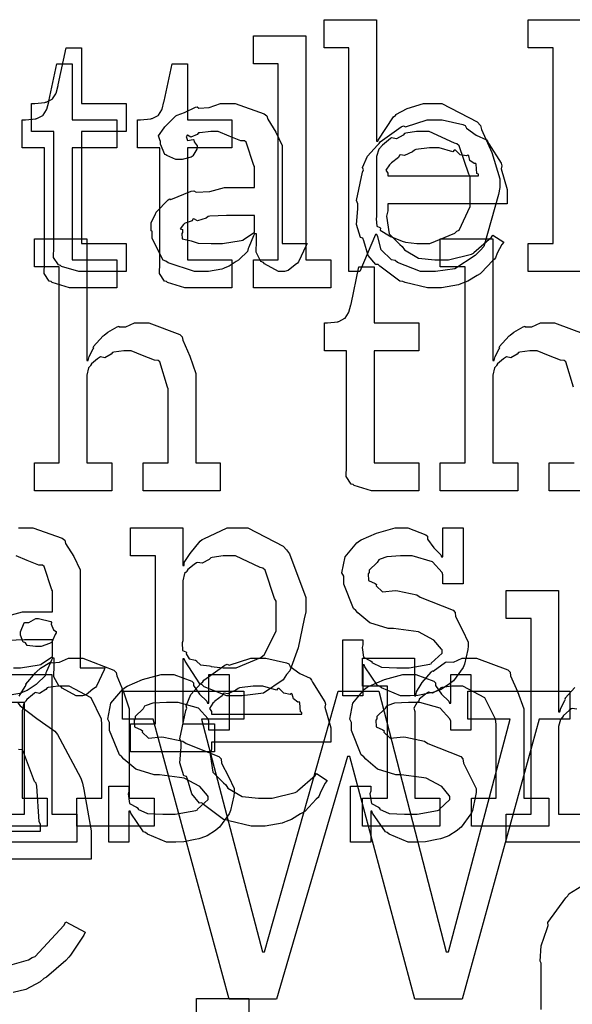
# Model space of a CAD drawing. Extents: x 0 to 8.5, y 0 to 11.
# Tile 186 of 256: x 4.709 to 4.983, y 5.944 to 6.433. Entities that reach past the tile are written whole.
import ezdxf

# ---------------------------------------------------------------- set-up
doc = ezdxf.new("R2010")
doc.units = 0
doc.layers.get('0').update_dxf_attribs({"linetype": 'CONTINUOUS'})

msp = doc.modelspace()

# ---------------------------------------------------------------- linework, layer by layer
at = {"color": 0}
for points in [[(4.91174, 6.30751), (4.90756, 6.30751), (4.89606, 6.31207), (4.89501, 6.31293), (4.89307, 6.31337), (4.88807, 6.31825), (4.88633, 6.32471), (4.8859, 6.32596), (4.88525, 6.32596), (4.87744, 6.30751), (4.87201, 6.30751), (4.87201, 6.41862), (4.85965, 6.41862), (4.85965, 6.43251), (4.88569, 6.43251), (4.88569, 6.37218), (4.88633, 6.37218), (4.88656, 6.37272), (4.89421, 6.38433), (4.89524, 6.38519), (4.89529, 6.38547), (4.90099, 6.3884), (4.90901, 6.39085), (4.91174, 6.39085), (4.91813, 6.39085), (4.93571, 6.38183), (4.93733, 6.37999), (4.93788, 6.37799), (4.94293, 6.3666), (4.94689, 6.35357), (4.94689, 6.34918), (4.94618, 6.34581), (4.93892, 6.31999), (4.93733, 6.31814), (4.93468, 6.31549), (4.92458, 6.30886), (4.91493, 6.30751), (4.91174, 6.30751)], [(4.96104, 6.3214), (4.97342, 6.3214), (4.97342, 6.41862), (4.96104, 6.41862), (4.96104, 6.43251), (4.98708, 6.43251), (4.98708, 6.3214), (4.99946, 6.3214), (4.99946, 6.30751), (4.96104, 6.30751), (4.96104, 6.3214)], [(4.8246, 6.31337), (4.83697, 6.31337), (4.83697, 6.4106), (4.8246, 6.4106), (4.8246, 6.42449), (4.85064, 6.42449), (4.85064, 6.31337), (4.86301, 6.31337), (4.86301, 6.29949), (4.8246, 6.29949), (4.8246, 6.31337)], [(4.741, 6.30751), (4.73796, 6.30751), (4.72939, 6.31006), (4.72885, 6.31054), (4.72781, 6.31082), (4.72542, 6.31451), (4.72558, 6.31972), (4.72558, 6.3214), (4.72558, 6.37696), (4.71451, 6.37696), (4.71451, 6.39085), (4.71604, 6.39085), (4.71604, 6.39085), (4.72114, 6.39139), (4.72146, 6.3915), (4.72179, 6.39154), (4.72472, 6.39307), (4.72493, 6.39324), (4.72493, 6.39324), (4.72657, 6.39578), (4.72667, 6.39606), (4.72667, 6.39606), (4.72765, 6.39979), (4.72775, 6.40018), (4.73167, 6.41862), (4.73926, 6.41862), (4.73926, 6.39085), (4.76139, 6.39085), (4.76139, 6.37696), (4.73926, 6.37696), (4.73926, 6.3214), (4.76139, 6.3214), (4.76139, 6.30751), (4.76042, 6.30751), (4.75819, 6.30751), (4.75749, 6.30751), (4.75624, 6.30751), (4.75342, 6.30751), (4.7525, 6.30751), (4.75108, 6.30751), (4.74789, 6.30751), (4.74685, 6.30751), (4.74539, 6.30751), (4.74208, 6.30751), (4.741, 6.30751)], [(4.73639, 6.29949), (4.73335, 6.29949), (4.72478, 6.30203), (4.72424, 6.30251), (4.72319, 6.30279), (4.72081, 6.30647), (4.72097, 6.31168), (4.72097, 6.31337), (4.72097, 6.36893), (4.7099, 6.36893), (4.7099, 6.38282), (4.71143, 6.38282), (4.71143, 6.38282), (4.71653, 6.38336), (4.71685, 6.38346), (4.71718, 6.38351), (4.72011, 6.38504), (4.72032, 6.38519), (4.72032, 6.38519), (4.72194, 6.38775), (4.72206, 6.38803), (4.72206, 6.38803), (4.72304, 6.39176), (4.72314, 6.39214), (4.72706, 6.4106), (4.73465, 6.4106), (4.73465, 6.38282), (4.75678, 6.38282), (4.75678, 6.36893), (4.73465, 6.36893), (4.73465, 6.31337), (4.75678, 6.31337), (4.75678, 6.29949), (4.75581, 6.29949), (4.75358, 6.29949), (4.75288, 6.29949), (4.75163, 6.29949), (4.74881, 6.29949), (4.74789, 6.29949), (4.74647, 6.29949), (4.74328, 6.29949), (4.74224, 6.29949), (4.74078, 6.29949), (4.73747, 6.29949), (4.73639, 6.29949)], [(4.79357, 6.29949), (4.79053, 6.29949), (4.78196, 6.30203), (4.78142, 6.30251), (4.78039, 6.30279), (4.778, 6.30647), (4.77815, 6.31168), (4.77815, 6.31337), (4.77815, 6.36893), (4.76708, 6.36893), (4.76708, 6.38282), (4.76861, 6.38282), (4.76861, 6.38282), (4.77371, 6.38336), (4.77403, 6.38346), (4.77436, 6.38351), (4.77729, 6.38504), (4.7775, 6.38519), (4.7775, 6.38519), (4.77914, 6.38775), (4.77924, 6.38803), (4.77924, 6.38803), (4.78022, 6.39176), (4.78033, 6.39214), (4.78424, 6.4106), (4.79183, 6.4106), (4.79183, 6.38282), (4.81396, 6.38282), (4.81396, 6.36893), (4.79183, 6.36893), (4.79183, 6.31337), (4.81396, 6.31337), (4.81396, 6.29949), (4.81299, 6.29949), (4.81076, 6.29949), (4.81006, 6.29949), (4.80881, 6.29949), (4.80599, 6.29949), (4.80507, 6.29949), (4.80365, 6.29949), (4.80046, 6.29949), (4.79943, 6.29949), (4.79796, 6.29949), (4.79465, 6.29949), (4.79357, 6.29949)], [(4.80003, 6.30751), (4.79531, 6.30751), (4.78228, 6.31185), (4.78114, 6.31272), (4.77989, 6.31321), (4.77442, 6.32394), (4.77442, 6.32747), (4.77387, 6.32775), (4.77382, 6.33165), (4.77604, 6.33615), (4.77636, 6.33681), (4.77626, 6.33692), (4.78233, 6.3431), (4.7831, 6.34353), (4.78358, 6.34332), (4.79378, 6.34744), (4.79503, 6.34765), (4.79617, 6.3469), (4.803, 6.34728), (4.81033, 6.34918), (4.81282, 6.34918), (4.82519, 6.34918), (4.82519, 6.3596), (4.82487, 6.36014), (4.82101, 6.37169), (4.82021, 6.3724), (4.81836, 6.3724), (4.81256, 6.37468), (4.80718, 6.37696), (4.80544, 6.37696), (4.80344, 6.37696), (4.79801, 6.37642), (4.79742, 6.37631), (4.79676, 6.37554), (4.79362, 6.37414), (4.79189, 6.37517), (4.79156, 6.375), (4.79156, 6.37478), (4.79129, 6.37446), (4.79183, 6.3725), (4.79471, 6.37304), (4.79503, 6.37283), (4.79519, 6.3719), (4.79676, 6.36985), (4.79676, 6.36914), (4.7965, 6.36817), (4.7946, 6.3649), (4.79417, 6.36458), (4.79372, 6.36421), (4.78917, 6.36307), (4.78765, 6.36307), (4.78603, 6.36307), (4.78157, 6.36507), (4.78114, 6.36546), (4.7806, 6.36567), (4.77854, 6.37071), (4.77854, 6.3724), (4.77838, 6.3724), (4.7775, 6.37483), (4.78033, 6.37879), (4.78071, 6.37935), (4.78097, 6.37972), (4.78614, 6.38476), (4.78678, 6.38519), (4.78678, 6.38514), (4.79047, 6.3865), (4.79579, 6.38911), (4.79676, 6.38932), (4.79747, 6.38857), (4.80268, 6.38894), (4.80832, 6.39085), (4.81022, 6.39085), (4.81549, 6.39085), (4.82997, 6.38579), (4.83128, 6.38476), (4.83171, 6.38314), (4.83572, 6.37663), (4.83886, 6.37007), (4.83886, 6.36783), (4.83886, 6.3214), (4.85124, 6.3214), (4.85081, 6.32047), (4.84694, 6.31233), (4.84646, 6.31164), (4.84526, 6.31082), (4.84185, 6.30806), (4.84006, 6.30751), (4.83951, 6.30751), (4.83703, 6.30751), (4.83008, 6.31131), (4.82954, 6.31207), (4.82835, 6.31244), (4.8259, 6.31706), (4.82607, 6.32275), (4.82607, 6.32465), (4.82607, 6.32617), (4.82519, 6.32617), (4.82465, 6.32519), (4.82226, 6.31961), (4.82194, 6.31901), (4.82161, 6.31754), (4.81765, 6.31358), (4.81717, 6.31315), (4.81603, 6.31244), (4.81261, 6.31022), (4.81049, 6.30931), (4.80979, 6.30903), (4.80892, 6.30865), (4.80225, 6.30751), (4.80003, 6.30751)], [(4.91521, 6.29949), (4.91108, 6.29949), (4.8999, 6.30203), (4.89871, 6.30251), (4.89729, 6.30279), (4.88737, 6.31011), (4.88656, 6.31099), (4.88536, 6.31093), (4.88162, 6.31554), (4.87939, 6.32275), (4.87896, 6.324), (4.87771, 6.32438), (4.87571, 6.33089), (4.87636, 6.3386), (4.87636, 6.34115), (4.87571, 6.34272), (4.87869, 6.35682), (4.87918, 6.35807), (4.87875, 6.3591), (4.88118, 6.36475), (4.88612, 6.37022), (4.88699, 6.3711), (4.88747, 6.37185), (4.89794, 6.37929), (4.89914, 6.37978), (4.90012, 6.37939), (4.91092, 6.38282), (4.91456, 6.38282), (4.91835, 6.38282), (4.9286, 6.38049), (4.92974, 6.37999), (4.93039, 6.37864), (4.93522, 6.37522), (4.94026, 6.37283), (4.94103, 6.37196), (4.94151, 6.37088), (4.94754, 6.36122), (4.94797, 6.36003), (4.9476, 6.35846), (4.95057, 6.34825), (4.95057, 6.34483), (4.95057, 6.34115), (4.89133, 6.34115), (4.89133, 6.33768), (4.89063, 6.33507), (4.89199, 6.32628), (4.89729, 6.32096), (4.89849, 6.31988), (4.89953, 6.31825), (4.90653, 6.31418), (4.91465, 6.31337), (4.91737, 6.31337), (4.9215, 6.31337), (4.93283, 6.31608), (4.93386, 6.31663), (4.93408, 6.31694), (4.94282, 6.32465), (4.94342, 6.32553), (4.94883, 6.32206), (4.94786, 6.32086), (4.94558, 6.31668), (4.94472, 6.31424), (4.94428, 6.31358), (4.94331, 6.31288), (4.93782, 6.30697), (4.93712, 6.30643), (4.9356, 6.3055), (4.93104, 6.30279), (4.92844, 6.30176), (4.92757, 6.30143), (4.92638, 6.30094), (4.91797, 6.29949), (4.91521, 6.29949)], [(4.90761, 6.3214), (4.91211, 6.3214), (4.92453, 6.3265), (4.92562, 6.32747), (4.92665, 6.32801), (4.93213, 6.33985), (4.93213, 6.34375), (4.93213, 6.3546), (4.93153, 6.35585), (4.92671, 6.3699), (4.92562, 6.37088), (4.92449, 6.37125), (4.91178, 6.37696), (4.90761, 6.37696), (4.9056, 6.37696), (4.90022, 6.37625), (4.89958, 6.37608), (4.89893, 6.37517), (4.89556, 6.37337), (4.89312, 6.37381), (4.89264, 6.37349), (4.89165, 6.37267), (4.88867, 6.37022), (4.88786, 6.36947), (4.88764, 6.36914), (4.88693, 6.36828), (4.88569, 6.36469), (4.88569, 6.3635), (4.88569, 6.33485), (4.88553, 6.33371), (4.88585, 6.33008), (4.88732, 6.32937), (4.88764, 6.329), (4.88758, 6.32801), (4.89208, 6.32519), (4.89264, 6.32487), (4.89264, 6.32487), (4.89893, 6.32243), (4.89958, 6.32226), (4.90007, 6.32206), (4.90571, 6.3214), (4.90761, 6.3214)], [(4.89133, 6.35504), (4.93625, 6.35504), (4.93625, 6.3559), (4.93549, 6.35618), (4.93517, 6.36074), (4.93494, 6.36111), (4.93425, 6.36106), (4.93207, 6.36257), (4.93147, 6.36496), (4.93104, 6.36524), (4.93033, 6.36486), (4.92719, 6.3655), (4.92497, 6.36774), (4.92432, 6.36783), (4.92361, 6.36697), (4.91678, 6.36893), (4.91456, 6.36893), (4.91206, 6.36893), (4.90528, 6.36806), (4.90457, 6.36783), (4.90349, 6.36697), (4.89953, 6.36518), (4.89763, 6.3655), (4.89719, 6.36524), (4.89665, 6.3641), (4.89307, 6.36154), (4.89285, 6.36111), (4.89208, 6.36051), (4.8904, 6.35786), (4.89133, 6.35639), (4.89133, 6.3559), (4.89133, 6.35504)], [(4.80588, 6.3214), (4.80931, 6.3214), (4.81858, 6.32286), (4.81956, 6.32314), (4.8195, 6.32329), (4.82519, 6.3271), (4.82519, 6.32835), (4.82519, 6.33529), (4.81435, 6.33529), (4.81131, 6.33529), (4.803, 6.33496), (4.80219, 6.33485), (4.80111, 6.33399), (4.79682, 6.33263), (4.79503, 6.33371), (4.7946, 6.33356), (4.79422, 6.33274), (4.79069, 6.3316), (4.79047, 6.33138), (4.78988, 6.33078), (4.78831, 6.32872), (4.78939, 6.32844), (4.78939, 6.32835), (4.78939, 6.32682), (4.78901, 6.32639), (4.78928, 6.32379), (4.79297, 6.32297), (4.79372, 6.32269), (4.79372, 6.32269), (4.79719, 6.32156), (4.80371, 6.3214), (4.80588, 6.3214)], [(4.71588, 6.21262), (4.72825, 6.21262), (4.72825, 6.30985), (4.71588, 6.30985), (4.71588, 6.32374), (4.74192, 6.32374), (4.74192, 6.2634), (4.74257, 6.2634), (4.74257, 6.2634), (4.74306, 6.26535), (4.74507, 6.26915), (4.74539, 6.26969), (4.74511, 6.27018), (4.75006, 6.27556), (4.7506, 6.27599), (4.7506, 6.27599), (4.75228, 6.2775), (4.75706, 6.28011), (4.75776, 6.28033), (4.75782, 6.28011), (4.76133, 6.28011), (4.76563, 6.28207), (4.76708, 6.28207), (4.77263, 6.28207), (4.78808, 6.27632), (4.78922, 6.27512), (4.7895, 6.27339), (4.79303, 6.26551), (4.79596, 6.25694), (4.79596, 6.25407), (4.79596, 6.21262), (4.80811, 6.21262), (4.80811, 6.19874), (4.76992, 6.19874), (4.76992, 6.21262), (4.78228, 6.21262), (4.78228, 6.24929), (4.78201, 6.25017), (4.7781, 6.26264), (4.77729, 6.2634), (4.7755, 6.26346), (4.76958, 6.26585), (4.76394, 6.26818), (4.7621, 6.26818), (4.76025, 6.26818), (4.75532, 6.26747), (4.75472, 6.26731), (4.75407, 6.26644), (4.75092, 6.26476), (4.74869, 6.26519), (4.74821, 6.26492), (4.74724, 6.26411), (4.74431, 6.26167), (4.74382, 6.26085), (4.74365, 6.26058), (4.74283, 6.25965), (4.74192, 6.25613), (4.74192, 6.25493), (4.74192, 6.21262), (4.75429, 6.21262), (4.75429, 6.19874), (4.71588, 6.19874), (4.71588, 6.21262)], [(4.88629, 6.19874), (4.88325, 6.19874), (4.87468, 6.20128), (4.87414, 6.20176), (4.8731, 6.20204), (4.87071, 6.20574), (4.87088, 6.21094), (4.87088, 6.21262), (4.87088, 6.26818), (4.85981, 6.26818), (4.85981, 6.28207), (4.86133, 6.28207), (4.86133, 6.28207), (4.86643, 6.28261), (4.86675, 6.28271), (4.86708, 6.28276), (4.87001, 6.28429), (4.87022, 6.28444), (4.87022, 6.28444), (4.87185, 6.287), (4.87196, 6.28728), (4.87196, 6.28728), (4.87294, 6.29101), (4.87304, 6.29139), (4.87696, 6.30985), (4.88456, 6.30985), (4.88456, 6.28207), (4.90668, 6.28207), (4.90668, 6.26818), (4.88456, 6.26818), (4.88456, 6.21262), (4.90668, 6.21262), (4.90668, 6.19874), (4.90571, 6.19874), (4.90349, 6.19874), (4.90278, 6.19874), (4.90153, 6.19874), (4.89871, 6.19874), (4.89779, 6.19874), (4.89638, 6.19874), (4.89318, 6.19874), (4.89214, 6.19874), (4.89068, 6.19874), (4.88737, 6.19874), (4.88629, 6.19874)], [(4.76357, 6.08301), (4.77593, 6.08301), (4.77593, 6.16635), (4.76357, 6.16635), (4.76357, 6.18024), (4.78961, 6.18024), (4.78961, 6.16157), (4.79025, 6.16157), (4.79025, 6.16308), (4.79313, 6.16749), (4.79812, 6.17372), (4.79915, 6.17458), (4.80007, 6.17486), (4.81158, 6.18024), (4.81543, 6.18024), (4.82183, 6.18024), (4.83942, 6.17122), (4.84104, 6.16938), (4.84256, 6.16737), (4.85058, 6.14578), (4.85058, 6.13857), (4.84972, 6.13519), (4.84685, 6.12071), (4.84261, 6.10938), (4.84104, 6.10753), (4.83936, 6.10487), (4.82969, 6.09825), (4.81896, 6.0969), (4.81543, 6.0969), (4.81136, 6.0969), (4.80018, 6.10146), (4.79915, 6.10232), (4.79807, 6.10281), (4.79069, 6.1141), (4.79025, 6.11535), (4.78961, 6.11535), (4.78961, 6.08301), (4.80524, 6.08301), (4.80524, 6.06912), (4.76357, 6.06912), (4.76357, 6.08301)], [(4.9011, 6.0969), (4.89763, 6.0969), (4.88818, 6.10092), (4.88721, 6.10167), (4.88624, 6.10211), (4.87993, 6.11133), (4.87961, 6.11231), (4.87896, 6.11231), (4.87896, 6.0969), (4.86897, 6.0969), (4.86897, 6.12468), (4.87896, 6.12468), (4.87896, 6.12229), (4.87853, 6.12093), (4.87929, 6.11615), (4.88276, 6.11436), (4.88351, 6.11382), (4.8834, 6.11339), (4.88813, 6.11117), (4.89572, 6.11079), (4.89828, 6.11079), (4.90196, 6.11079), (4.91217, 6.11263), (4.91303, 6.11296), (4.91287, 6.11317), (4.91824, 6.11806), (4.91824, 6.11968), (4.91792, 6.12017), (4.91422, 6.12462), (4.90647, 6.12869), (4.90414, 6.12901), (4.89415, 6.13032), (4.89144, 6.13032), (4.88232, 6.13314), (4.87651, 6.13818), (4.87549, 6.13921), (4.87424, 6.14025), (4.86942, 6.15235), (4.86942, 6.15636), (4.86854, 6.15793), (4.87007, 6.1659), (4.87592, 6.1729), (4.87722, 6.17393), (4.87815, 6.17437), (4.88574, 6.17774), (4.89497, 6.18024), (4.89806, 6.18024), (4.90132, 6.18024), (4.91021, 6.17681), (4.91108, 6.17611), (4.91108, 6.17469), (4.91407, 6.17042), (4.91769, 6.16699), (4.91803, 6.1659), (4.91868, 6.1659), (4.91868, 6.18024), (4.92865, 6.18024), (4.92865, 6.15246), (4.91868, 6.15246), (4.91868, 6.15701), (4.91829, 6.15821), (4.91347, 6.16347), (4.90338, 6.16635), (4.90001, 6.16635), (4.89768, 6.16635), (4.89079, 6.16585), (4.88753, 6.16471), (4.88678, 6.16439), (4.88596, 6.16308), (4.882, 6.15935), (4.882, 6.1581), (4.88151, 6.15744), (4.88172, 6.15419), (4.88504, 6.15267), (4.88569, 6.15224), (4.88547, 6.15158), (4.88867, 6.14849), (4.89518, 6.14914), (4.89632, 6.14899), (4.90565, 6.14703), (4.90733, 6.14589), (4.92367, 6.13938), (4.92475, 6.13835), (4.92497, 6.13624), (4.92833, 6.12944), (4.93126, 6.12358), (4.93126, 6.12164), (4.93099, 6.1199), (4.92942, 6.11263), (4.9291, 6.11187), (4.92871, 6.11106), (4.92389, 6.10444), (4.92324, 6.10385), (4.92193, 6.10281), (4.91775, 6.10004), (4.91461, 6.09896), (4.91368, 6.09864), (4.91178, 6.09825), (4.90614, 6.09711), (4.90235, 6.0969), (4.9011, 6.0969)], [(4.81153, 6.11079), (4.81597, 6.11079), (4.82824, 6.11589), (4.82932, 6.11686), (4.83014, 6.1174), (4.83583, 6.12924), (4.83583, 6.13314), (4.83583, 6.14399), (4.83501, 6.14524), (4.8304, 6.15929), (4.82932, 6.16026), (4.82801, 6.16064), (4.81565, 6.16635), (4.81153, 6.16635), (4.80951, 6.16635), (4.80414, 6.16564), (4.8035, 6.16547), (4.80268, 6.16456), (4.7991, 6.16276), (4.79682, 6.16314), (4.79633, 6.16287), (4.79525, 6.16206), (4.79204, 6.15961), (4.7915, 6.15881), (4.79135, 6.15853), (4.79047, 6.15767), (4.78961, 6.15408), (4.78961, 6.15289), (4.78961, 6.12424), (4.78928, 6.12315), (4.78939, 6.11947), (4.79107, 6.11882), (4.79135, 6.11838), (4.79118, 6.11774), (4.79269, 6.11524), (4.79579, 6.11458), (4.79633, 6.11426), (4.79628, 6.11421), (4.79829, 6.11231), (4.80285, 6.11182), (4.8035, 6.11165), (4.80371, 6.11143), (4.80957, 6.11079), (4.81153, 6.11079)], [(4.71789, 6.12147), (4.71647, 6.12147), (4.71229, 6.12196), (4.71149, 6.12315), (4.71115, 6.12343), (4.71039, 6.12358), (4.70899, 6.12706), (4.70899, 6.12819), (4.70899, 6.12864), (4.70899, 6.12864), (4.71078, 6.13308), (4.71115, 6.1334), (4.71115, 6.1334), (4.71311, 6.1334), (4.71669, 6.13536), (4.71789, 6.13536), (4.71789, 6.13536), (4.72401, 6.13374), (4.72439, 6.1334), (4.72428, 6.13254), (4.72537, 6.12972), (4.72678, 6.1289), (4.72678, 6.12864), (4.72678, 6.12819), (4.72624, 6.12744), (4.72504, 6.12478), (4.72461, 6.12364), (4.72439, 6.12343), (4.72347, 6.12294), (4.71924, 6.12147), (4.71789, 6.12147)], [(4.82764, 6.03228), (4.82351, 6.03228), (4.81233, 6.03483), (4.81114, 6.03532), (4.80974, 6.0356), (4.79981, 6.04292), (4.79899, 6.04378), (4.79779, 6.04372), (4.79406, 6.04833), (4.79183, 6.05556), (4.79139, 6.05681), (4.79015, 6.05718), (4.78814, 6.06369), (4.78879, 6.0714), (4.78879, 6.07394), (4.78814, 6.07553), (4.79113, 6.08963), (4.79161, 6.09088), (4.79118, 6.0919), (4.79362, 6.09754), (4.79856, 6.10303), (4.79943, 6.10389), (4.79992, 6.10465), (4.81039, 6.11208), (4.81158, 6.11257), (4.81256, 6.11219), (4.82335, 6.11561), (4.82699, 6.11561), (4.83078, 6.11561), (4.84104, 6.11328), (4.84218, 6.11279), (4.84283, 6.11143), (4.84765, 6.10801), (4.85271, 6.10563), (4.85346, 6.10476), (4.85394, 6.10368), (4.85997, 6.09403), (4.8604, 6.09283), (4.86003, 6.09125), (4.86301, 6.08106), (4.86301, 6.07764), (4.86301, 6.07394), (4.80376, 6.07394), (4.80376, 6.07047), (4.80306, 6.06787), (4.80442, 6.05908), (4.80974, 6.05376), (4.81093, 6.05268), (4.81196, 6.05106), (4.81896, 6.04699), (4.8271, 6.04617), (4.82981, 6.04617), (4.83393, 6.04617), (4.84526, 6.04889), (4.84631, 6.04943), (4.84651, 6.04975), (4.85525, 6.05746), (4.85585, 6.05832), (4.86128, 6.05485), (4.86029, 6.05365), (4.85801, 6.04949), (4.85715, 6.04704), (4.85672, 6.04639), (4.85574, 6.04568), (4.85026, 6.03976), (4.84956, 6.03922), (4.84804, 6.03831), (4.84347, 6.0356), (4.84088, 6.03456), (4.84, 6.03424), (4.83882, 6.03375), (4.8304, 6.03228), (4.82764, 6.03228)], [(4.87875, 6.04617), (4.89111, 6.04617), (4.89111, 6.10172), (4.87875, 6.10172), (4.87875, 6.11561), (4.90457, 6.11561), (4.90457, 6.09694), (4.90522, 6.09694), (4.90522, 6.09694), (4.90549, 6.0989), (4.90788, 6.10271), (4.90826, 6.10325), (4.90815, 6.10331), (4.91292, 6.10889), (4.91347, 6.10932), (4.91385, 6.10915), (4.91992, 6.11361), (4.92063, 6.11388), (4.92063, 6.11388), (4.92389, 6.11367), (4.92828, 6.11561), (4.92974, 6.11561), (4.93533, 6.11561), (4.95096, 6.10986), (4.9521, 6.10867), (4.95221, 6.10693), (4.95562, 6.09907), (4.95882, 6.0905), (4.95882, 6.08762), (4.95882, 6.04617), (4.97119, 6.04617), (4.97119, 6.03228), (4.93278, 6.03228), (4.93278, 6.04617), (4.94515, 6.04617), (4.94515, 6.08285), (4.94472, 6.08529), (4.93946, 6.09592), (4.92854, 6.10172), (4.92497, 6.10172), (4.92312, 6.10172), (4.91818, 6.10101), (4.91758, 6.10086), (4.91683, 6.09999), (4.91351, 6.09831), (4.91151, 6.09874), (4.91108, 6.09847), (4.91, 6.09771), (4.9069, 6.09521), (4.90663, 6.0944), (4.90653, 6.09413), (4.90576, 6.09347), (4.90419, 6.09076), (4.90479, 6.08908), (4.90479, 6.08849), (4.90479, 6.04617), (4.91715, 6.04617), (4.91715, 6.03228), (4.87875, 6.03228), (4.87875, 6.04617)], [(4.69857, 6.03814), (4.71094, 6.03814), (4.71094, 6.09369), (4.69857, 6.09369), (4.69857, 6.10758), (4.72461, 6.10758), (4.72461, 6.03814), (4.73699, 6.03814), (4.73699, 6.02425), (4.69857, 6.02425), (4.69857, 6.03814)], [(4.78494, 6.02425), (4.78147, 6.02425), (4.77203, 6.02826), (4.77106, 6.02903), (4.77007, 6.02946), (4.76378, 6.03868), (4.76346, 6.03965), (4.76281, 6.03965), (4.76281, 6.02425), (4.75282, 6.02425), (4.75282, 6.05203), (4.76281, 6.05203), (4.76281, 6.04964), (4.76237, 6.04829), (4.76313, 6.04351), (4.7666, 6.04172), (4.76736, 6.04118), (4.76725, 6.04075), (4.77197, 6.03851), (4.77957, 6.03814), (4.78212, 6.03814), (4.78581, 6.03814), (4.79601, 6.03999), (4.79688, 6.04031), (4.79671, 6.04053), (4.80208, 6.04542), (4.80208, 6.04704), (4.80176, 6.04753), (4.79807, 6.05197), (4.79031, 6.05604), (4.78797, 6.05637), (4.778, 6.05767), (4.77528, 6.05767), (4.76617, 6.06049), (4.76036, 6.06554), (4.75933, 6.06657), (4.75808, 6.0676), (4.75325, 6.07969), (4.75325, 6.08371), (4.75239, 6.08529), (4.7539, 6.09326), (4.75976, 6.10026), (4.76107, 6.10129), (4.76199, 6.10172), (4.76958, 6.10508), (4.77881, 6.10758), (4.7819, 6.10758), (4.78515, 6.10758), (4.79406, 6.10417), (4.79492, 6.10346), (4.79492, 6.10206), (4.7979, 6.09776), (4.80154, 6.09435), (4.80186, 6.09326), (4.80251, 6.09326), (4.80251, 6.10758), (4.8125, 6.10758), (4.8125, 6.07981), (4.80251, 6.07981), (4.80251, 6.08436), (4.80214, 6.08556), (4.79731, 6.09082), (4.78722, 6.09369), (4.78386, 6.09369), (4.78153, 6.09369), (4.77463, 6.09321), (4.77138, 6.09207), (4.77061, 6.09174), (4.76981, 6.09044), (4.76585, 6.08669), (4.76585, 6.08544), (4.76535, 6.08479), (4.76557, 6.08154), (4.76888, 6.08003), (4.76953, 6.07958), (4.76932, 6.07894), (4.77251, 6.07585), (4.77903, 6.0765), (4.78017, 6.07633), (4.7895, 6.07438), (4.79118, 6.07324), (4.80751, 6.06674), (4.8086, 6.06569), (4.80881, 6.06358), (4.81218, 6.05681), (4.81511, 6.05094), (4.81511, 6.04899), (4.81483, 6.04725), (4.81326, 6.03999), (4.81293, 6.03922), (4.81256, 6.03842), (4.80772, 6.03179), (4.80707, 6.03119), (4.80578, 6.03017), (4.8016, 6.0274), (4.79844, 6.02632), (4.79753, 6.02599), (4.79563, 6.02561), (4.78999, 6.02447), (4.78618, 6.02425), (4.78494, 6.02425)], [(4.90494, 6.02425), (4.90147, 6.02425), (4.89204, 6.02826), (4.89106, 6.02903), (4.89008, 6.02946), (4.88379, 6.03868), (4.88346, 6.03965), (4.88282, 6.03965), (4.88282, 6.02425), (4.87283, 6.02425), (4.87283, 6.05203), (4.88282, 6.05203), (4.88282, 6.04964), (4.88238, 6.04829), (4.88314, 6.04351), (4.88661, 6.04172), (4.88737, 6.04118), (4.88726, 6.04075), (4.89199, 6.03851), (4.89958, 6.03814), (4.90213, 6.03814), (4.90582, 6.03814), (4.91601, 6.03999), (4.91689, 6.04031), (4.91672, 6.04053), (4.9221, 6.04542), (4.9221, 6.04704), (4.92176, 6.04753), (4.91808, 6.05197), (4.91032, 6.05604), (4.90799, 6.05637), (4.898, 6.05767), (4.89529, 6.05767), (4.88618, 6.06049), (4.88037, 6.06554), (4.87935, 6.06657), (4.8781, 6.0676), (4.87326, 6.07969), (4.87326, 6.08371), (4.8724, 6.08529), (4.87392, 6.09326), (4.87978, 6.10026), (4.88108, 6.10129), (4.882, 6.10172), (4.8896, 6.10508), (4.89882, 6.10758), (4.90192, 6.10758), (4.90517, 6.10758), (4.91407, 6.10417), (4.91493, 6.10346), (4.91493, 6.10206), (4.91792, 6.09776), (4.92156, 6.09435), (4.92188, 6.09326), (4.92253, 6.09326), (4.92253, 6.10758), (4.93251, 6.10758), (4.93251, 6.07981), (4.92253, 6.07981), (4.92253, 6.08436), (4.92215, 6.08556), (4.91732, 6.09082), (4.90722, 6.09369), (4.90386, 6.09369), (4.90153, 6.09369), (4.89464, 6.09321), (4.89139, 6.09207), (4.89063, 6.09174), (4.88981, 6.09044), (4.88585, 6.08669), (4.88585, 6.08544), (4.88536, 6.08479), (4.88558, 6.08154), (4.88889, 6.08003), (4.88954, 6.07958), (4.88932, 6.07894), (4.89253, 6.07585), (4.89903, 6.0765), (4.90018, 6.07633), (4.9095, 6.07438), (4.91118, 6.07324), (4.92751, 6.06674), (4.9286, 6.06569), (4.92882, 6.06358), (4.93218, 6.05681), (4.93511, 6.05094), (4.93511, 6.04899), (4.93485, 6.04725), (4.93326, 6.03999), (4.93294, 6.03922), (4.93257, 6.03842), (4.92774, 6.03179), (4.92708, 6.03119), (4.92578, 6.03017), (4.9216, 6.0274), (4.91846, 6.02632), (4.91754, 6.02599), (4.91564, 6.02561), (4.91, 6.02447), (4.90619, 6.02425), (4.90494, 6.02425)], [(4.77479, 6.08529), (4.7596, 6.08529), (4.7596, 6.09918), (4.81993, 6.09918), (4.81993, 6.08529), (4.79889, 6.08529), (4.82904, 5.96983), (4.83014, 5.96983), (4.8666, 6.09918), (4.88678, 6.09918), (4.92019, 5.96983), (4.9215, 5.96983), (4.9521, 6.08529), (4.93104, 6.08529), (4.93104, 6.09918), (4.98161, 6.09918), (4.98161, 6.08529), (4.96642, 6.08529), (4.92822, 5.9464), (4.90479, 5.9464), (4.87244, 6.06685), (4.87136, 6.06685), (4.83599, 5.9464), (4.81256, 5.9464), (4.77479, 6.08529)], [(4.80376, 6.08783), (4.84868, 6.08783), (4.84868, 6.08871), (4.84793, 6.08897), (4.8476, 6.09353), (4.84739, 6.09392), (4.84668, 6.09386), (4.84451, 6.09538), (4.84392, 6.09776), (4.84347, 6.09804), (4.84278, 6.09765), (4.83963, 6.09831), (4.8374, 6.10053), (4.83675, 6.10064), (4.83604, 6.09978), (4.82921, 6.10172), (4.82699, 6.10172), (4.82449, 6.10172), (4.81771, 6.10086), (4.817, 6.10064), (4.81592, 6.09978), (4.81196, 6.09799), (4.81006, 6.09831), (4.80963, 6.09804), (4.80908, 6.0969), (4.8055, 6.09435), (4.80528, 6.09392), (4.80453, 6.09332), (4.80285, 6.09065), (4.80376, 6.08919), (4.80376, 6.08871), (4.80376, 6.08783)], [(4.79628, 5.83556), (4.80865, 5.83556), (4.80865, 5.93278), (4.79628, 5.93278), (4.79628, 5.94667), (4.82232, 5.94667), (4.82232, 5.83556), (4.83469, 5.83556), (4.83469, 5.82167), (4.79628, 5.82167), (4.79628, 5.83556)]]:
    msp.add_lwpolyline(points, close=True, dxfattribs=at)
for points in [[(4.98351, 6.25017), (4.9796, 6.26264), (4.97879, 6.2634), (4.977, 6.26346), (4.97108, 6.26585), (4.96544, 6.26818), (4.9636, 6.26818), (4.96175, 6.26818), (4.95682, 6.26747), (4.95622, 6.26731), (4.95557, 6.26644), (4.95242, 6.26476), (4.95019, 6.26519), (4.94971, 6.26492), (4.94874, 6.26411), (4.94581, 6.26167), (4.94532, 6.26085), (4.94515, 6.26058), (4.94433, 6.25965), (4.94342, 6.25613), (4.94342, 6.25493), (4.94342, 6.21262), (4.95578, 6.21262), (4.95578, 6.19874), (4.91737, 6.19874), (4.91737, 6.21262), (4.91737, 6.21262), (4.92974, 6.21262), (4.92974, 6.30985), (4.91737, 6.30985), (4.91737, 6.32374), (4.94342, 6.32374), (4.94342, 6.2634), (4.94407, 6.2634), (4.94407, 6.2634), (4.94456, 6.26535), (4.94656, 6.26915), (4.94689, 6.26969), (4.94661, 6.27018), (4.95156, 6.27556), (4.9521, 6.27599), (4.9521, 6.27599), (4.95378, 6.2775), (4.95856, 6.28011), (4.95925, 6.28033), (4.95931, 6.28011), (4.96283, 6.28011), (4.96712, 6.28207), (4.96858, 6.28207), (4.97412, 6.28207), (4.98958, 6.27632)], [(5.0096, 6.19874), (4.9714, 6.19874), (4.9714, 6.21262), (4.98378, 6.21262)], [(4.70801, 6.18024), (4.7099, 6.18024), (4.71517, 6.18024), (4.72965, 6.17518), (4.73096, 6.17415), (4.73139, 6.17253), (4.7354, 6.16601), (4.73856, 6.15944), (4.73856, 6.15722), (4.73856, 6.11079), (4.75092, 6.11079), (4.75049, 6.10986), (4.74664, 6.10172), (4.74615, 6.10101), (4.74496, 6.10021), (4.74154, 6.09744), (4.73975, 6.0969), (4.73921, 6.0969), (4.73671, 6.0969), (4.72976, 6.10069), (4.72922, 6.10146), (4.72803, 6.10183), (4.72558, 6.10644), (4.72575, 6.11214), (4.72575, 6.11404), (4.72575, 6.11556), (4.72488, 6.11556), (4.72433, 6.11458), (4.72194, 6.109), (4.72163, 6.1084), (4.72131, 6.10693), (4.71733, 6.10297), (4.71685, 6.10254), (4.71571, 6.10183), (4.71229, 6.09961), (4.71018, 6.09868), (4.70947, 6.09842), (4.70861, 6.09804), (4.70193, 6.0969)], [(4.70269, 6.13667), (4.71001, 6.13857), (4.71251, 6.13857), (4.72488, 6.13857), (4.72488, 6.14899), (4.72456, 6.14953), (4.72071, 6.16108), (4.71989, 6.16178), (4.71804, 6.16178), (4.71224, 6.16407), (4.70687, 6.16635)], [(4.98844, 6.02425), (4.95003, 6.02425), (4.95003, 6.03814), (4.95003, 6.03814), (4.9624, 6.03814), (4.9624, 6.13536), (4.95003, 6.13536), (4.95003, 6.14925), (4.97607, 6.14925), (4.97607, 6.08892), (4.97672, 6.08892), (4.97672, 6.08892), (4.97721, 6.09088), (4.97922, 6.09467), (4.97954, 6.09521), (4.97928, 6.09571), (4.98421, 6.10107)], [(4.70557, 6.11079), (4.70899, 6.11079), (4.71826, 6.11225), (4.71924, 6.11253), (4.71918, 6.11268), (4.72488, 6.11649), (4.72488, 6.11774), (4.72488, 6.12468), (4.71403, 6.12468), (4.71099, 6.12468), (4.70269, 6.12435)], [(4.70828, 6.09679), (4.71137, 6.10161), (4.71175, 6.10215), (4.71158, 6.10275), (4.71642, 6.1084), (4.71696, 6.10889), (4.71696, 6.10889), (4.71897, 6.11074), (4.72364, 6.11339), (4.72433, 6.11367), (4.7245, 6.11328), (4.72835, 6.11367), (4.73281, 6.11561), (4.73432, 6.11561), (4.73986, 6.11561), (4.75537, 6.10965), (4.75646, 6.10846), (4.75678, 6.10678), (4.76019, 6.09896), (4.76297, 6.0905), (4.76297, 6.08762), (4.76297, 6.04617), (4.77533, 6.04617), (4.77533, 6.03228), (4.73693, 6.03228), (4.73693, 6.04617), (4.74929, 6.04617), (4.74929, 6.08285), (4.74914, 6.08529), (4.74408, 6.09592), (4.73318, 6.10172), (4.72954, 6.10172), (4.72771, 6.10172), (4.72276, 6.10101), (4.72217, 6.10086), (4.72157, 6.09999), (4.71847, 6.09814), (4.71631, 6.09853), (4.71588, 6.09825), (4.71496, 6.0975), (4.71218, 6.09517), (4.71169, 6.0944), (4.71153, 6.09413), (4.71072, 6.09321), (4.70979, 6.08951), (4.70979, 6.08826), (4.70979, 6.04617), (4.72217, 6.04617), (4.72217, 6.03228), (4.68375, 6.03228)], [(4.70763, 6.09353), (4.70876, 6.0919), (4.71718, 6.08572), (4.72601, 6.07943), (4.72738, 6.07769), (4.72857, 6.07553), (4.73899, 6.05599), (4.73975, 6.0536), (4.74046, 6.05046), (4.74408, 6.02989), (4.74408, 6.023), (4.74408, 6.01585), (4.64057, 6.01585)], [(4.98508, 6.09028), (4.98286, 6.09071), (4.98236, 6.09044), (4.98139, 6.08963), (4.97846, 6.08718), (4.97797, 6.08637), (4.97781, 6.0861), (4.977, 6.08518), (4.97607, 6.08165), (4.97607, 6.08046), (4.97607, 6.03814), (4.98844, 6.03814)], [(4.64057, 6.02974), (4.71892, 6.02974), (4.71892, 6.03299), (4.71832, 6.03456), (4.71707, 6.05203), (4.71674, 6.0536), (4.71599, 6.05436), (4.71056, 6.06896), (4.70979, 6.0701), (4.70806, 6.07026)], [(4.9675, 5.94125), (4.9675, 5.96425), (4.9669, 5.96522), (4.96744, 5.97288), (4.97038, 5.9815), (4.97097, 5.98292), (4.97065, 5.98438), (4.97965, 5.99669), (4.98074, 5.99767), (4.98122, 5.99864), (4.99408, 6.00667)], [(4.69314, 5.96029), (4.713, 5.96593), (4.71479, 5.96701), (4.71631, 5.96761), (4.73047, 5.98301), (4.7315, 5.98481), (4.74104, 5.9796), (4.74046, 5.97814), (4.73389, 5.96826), (4.73301, 5.96724), (4.73156, 5.96565), (4.72185, 5.95736), (4.72065, 5.9566), (4.71869, 5.95503), (4.71169, 5.95122), (4.70535, 5.94971)]]:
    msp.add_lwpolyline(points, dxfattribs=at)

doc.saveas('drawing.dxf')
